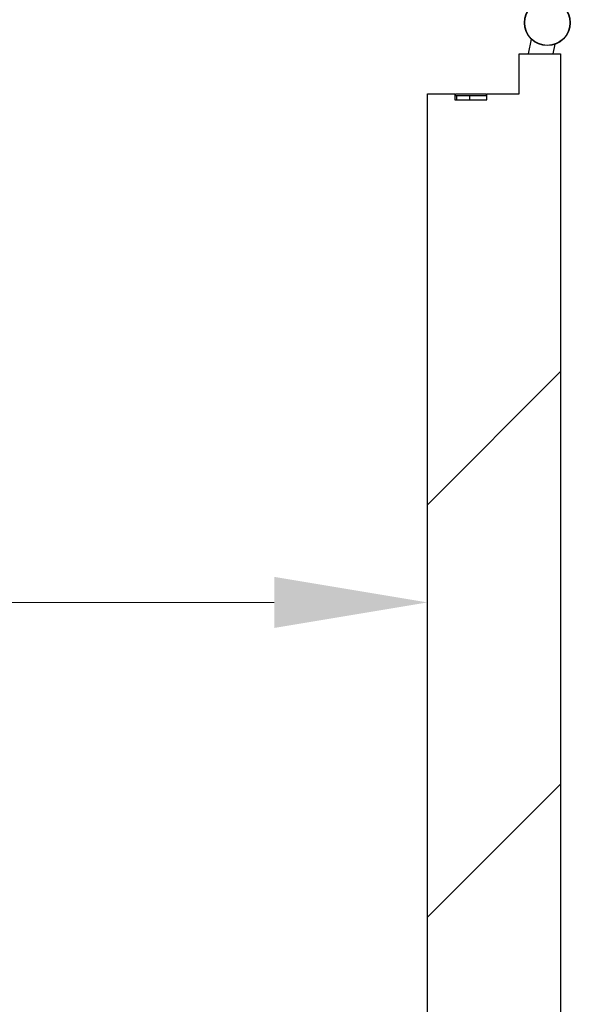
# Model space of a CAD drawing. Header units: millimetres. Extents: x -8500 to 4200, y 0 to 5940.
# Tile 250 of 256: x 1132 to 1312, y 1371 to 1693. Entities that reach past the tile are written whole.
import ezdxf

# ---------------------------------------------------------------- set-up
doc = ezdxf.new("R2010")
doc.units = ezdxf.units.MM
doc.layers.get('Defpoints').update_dxf_attribs({"color": 250})
doc.layers.add('1', color=250, linetype='Continuous')
doc.layers.add('153', color=250, linetype='Continuous')
doc.styles.add('Times New Roman', font='times.ttf')
doc.dimstyles.get("Standard").update_dxf_attribs({"dimtxt": 0.18, "dimasz": 0.18, "dimexe": 0.18, "dimexo": 0.0625, "dimgap": 0.09, "dimtad": 0, "dimtih": 1, "dimtoh": 1, "dimdec": 4, "dimzin": 0, "dimdsep": 46, "dimtxsty": 'Standard', "dimcen": 0.09, "dimadec": 0, "dimazin": 0, "dimtfac": 1, "dimtdec": 4, "dimtofl": 0, "dimtmove": 0, "dimatfit": 3, "dimfxl": 1, "dimtolj": 1, "dimtzin": 0, "dimarcsym": 0})

# ---------------------------------------------------------------- blocks, each defined once
blk = doc.blocks.new('_U5')
at = {"layer": '1', "linetype": 'Continuous', "lineweight": 13, "transparency": 16777216}
for p, q in [((365.86, 1743.5), (365.86, 1477.43)), ((1264.9, 1656.54), (1264.9, 1477.43))]:
    blk.add_line(p, q, dxfattribs=at)
at = {"layer": '1', "color": 0, "linetype": 'Continuous', "lineweight": 13, "transparency": 16777216}
blk.add_line((415.86, 1502.43), (1214.9, 1502.43), dxfattribs=at)
at = {"layer": '1', "color": 0, "linetype": 'Continuous', "lineweight": 70, "transparency": 16777216}
for points in [[(415.86, 1510.76), (415.86, 1494.09), (365.86, 1502.43)], [(1214.9, 1510.76), (1214.9, 1494.09), (1264.9, 1502.43)]]:
    blk.add_solid(points, dxfattribs=at)
at = {"layer": 'Defpoints', "color": 0, "linetype": 'Continuous', "lineweight": 70, "transparency": 16777216}
for p in [(365.86, 1755.5), (1264.9, 1668.54), (1264.9, 1502.43)]:
    blk.add_point(p, dxfattribs=at)
at = {"layer": '1', "linetype": 'Continuous', "lineweight": -3, "transparency": 16777216, "insert": (779.78, 1564.33), "char_height": 40, "attachment_point": 1, "style": 'Times New Roman'}
blk.add_mtext('\\A1;Od', dxfattribs=at)

msp = doc.modelspace()

# ---------------------------------------------------------------- hatches: boundary and pattern name
at = {"layer": '153', "linetype": 'Continuous', "lineweight": -3}
h = msp.add_hatch(dxfattribs=at)
h.set_pattern_fill('ANSI31', color=256, scale=30, angle=-2e-14, style=0)
h.paths.add_polyline_path([(1273.9, 1666.54), (1284.31, 1666.54), (1284.31, 1668.54), (1294.9, 1668.54), (1294.9, 1681.54), (1308.4, 1681.54), (1308.4, 729.54), (1294.9, 729.54), (1294.9, 742.54), (1284.31, 742.54), (1284.31, 744.54), (1273.9, 744.54), (1273.9, 742.54), (1264.9, 742.54), (1264.9, 1668.54), (1273.9, 1668.54)], flags=0)

# ---------------------------------------------------------------- linework, layer by layer
for p, q in [((1298.83, 1686.34), (1297.81, 1681.54)), ((1298.83, 1686.34), (1298.83, 1686.34)), ((1305.98, 1681.54), (1306.65, 1684.68)), ((1294.9, 1668.54), (1294.9, 1681.54)), ((1294.9, 1681.54), (1308.4, 1681.54)), ((1308.4, 1681.54), (1308.4, 729.54)), ((1264.9, 742.54), (1264.9, 1668.54)), ((1264.9, 1668.54), (1273.9, 1668.54)), ((1273.9, 1668.54), (1273.9, 1666.54)), ((1273.9, 1666.54), (1284.31, 1666.54)), ((1274.1, 1667.84), (1274.1, 1668.54)), ((1274.1, 1668.54), (1284.1, 1668.54)), ((1274.1, 1668.54), (1284.1, 1668.54)), ((1274.1, 1667.84), (1274.1, 1668.54)), ((1284.1, 1667.84), (1274.1, 1667.84)), ((1284.1, 1667.84), (1274.1, 1667.84)), ((1274.4, 1667.84), (1274.4, 1666.54)), ((1278.65, 1667.84), (1278.65, 1666.54)), ((1284.1, 1668.54), (1284.1, 1667.84)), ((1284.1, 1668.54), (1284.1, 1667.84)), ((1284.1, 1668.04), (1284.31, 1668.04)), ((1284.31, 1668.54), (1294.9, 1668.54)), ((1284.31, 1666.54), (1284.31, 1668.54))]:
    msp.add_line(p, q, dxfattribs=at)
for radius in [7.5, 7.4]:
    msp.add_circle((1304.06, 1691.74), radius, dxfattribs=at)

# ---------------------------------------------------------------- dimensions: what is measured, and where the dimension line sits
at = {"layer": '1', "linetype": 'Continuous', "lineweight": -3}
dim = msp.add_linear_dim(base=(1264.9, 1502.43), p1=(365.86, 1755.5), p2=(1264.9, 1668.54), angle=180, text='Od', dimstyle='Standard', override={"dimscale": 20, "dimtxt": 2, "dimasz": 2.5, "dimexe": 1.25, "dimexo": 0.6, "dimgap": 1, "dimtad": 1, "dimtih": 0, "dimtoh": 0, "dimdec": 1, "dimlfac": 1, "dimzin": 8, "dimdsep": 44, "dimlunit": 2, "dimpost": '', "dimtxsty": 'Times New Roman', "dimsah": 1, "dimse1": 0, "dimse2": 0, "dimsd1": 0, "dimsd2": 0, "dimclrd": 0, "dimclre": 256, "dimclrt": 256, "dimtol": 0, "dimtm": -0.1, "dimtfac": 1, "dimtdec": 2, "dimtofl": 1, "dimtmove": 0, "dimtzin": 8, "dimlwd": 13, "dimlwe": 13}, dxfattribs=at)
dim.commit()
dim.dimension.update_dxf_attribs({"geometry": '_U5', "text_midpoint": (814.91, 1502.43), "dimtype": 160})

doc.saveas('drawing.dxf')
